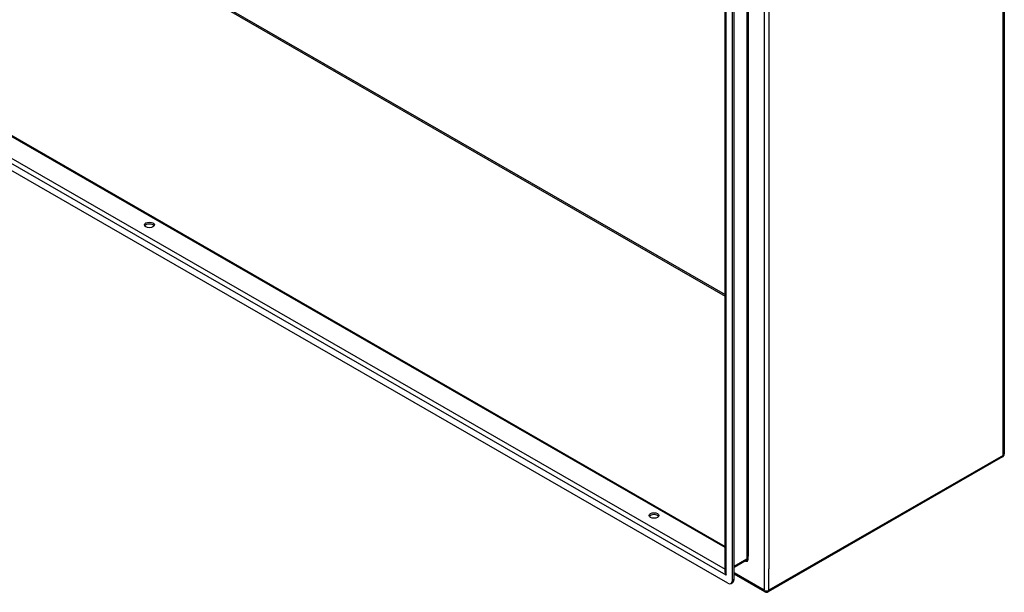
# Model space of a CAD drawing. Header units: inches. Extents: x 25 to 728, y 80 to 330.
# Tile 145 of 160: x 699 to 728, y 248 to 265. Entities that reach past the tile are written whole.
import ezdxf

# ---------------------------------------------------------------- set-up
doc = ezdxf.new("R2010")
doc.units = ezdxf.units.IN
doc.header["$MEASUREMENT"] = 0
doc.layers.add('Visible Edges(ANSI)', color=7, linetype='Continuous', lineweight=25)
doc.layers.add('Visible Tangent Edges(ANSI)', color=7, linetype='Continuous', lineweight=25)

msp = doc.modelspace()

# ---------------------------------------------------------------- linework, layer by layer
at = {"layer": 'Visible Edges(ANSI)'}
for p, q in [((670.487, 277.546), (719.544, 249.296)), ((719.614, 248.212), (669.705, 276.953)), ((727.793, 271.49), (727.793, 252.031)), ((719.544, 248.56), (719.544, 266.776)), ((719.754, 248.292), (719.754, 266.755)), ((719.802, 248.32), (719.802, 266.782)), ((727.744, 251.945), (720.813, 247.953)), ((720.156, 248.878), (719.802, 248.674)), ((720.714, 247.953), (719.802, 248.479)), ((719.713, 248.202), (719.761, 248.23))]:
    msp.add_line(p, q, dxfattribs=at)
for centre, start, end in [((727.694, 252.031), 299.936, 0), ((720.763, 248.039), 240.064, 299.936)]:
    msp.add_arc(centre, 0.099, start, end, dxfattribs=at)
for centre in [(702.516, 258.804), (717.437, 250.212)]:
    msp.add_ellipse(centre, major_axis=(0.145, 0), ratio=0.575862, dxfattribs=at)
for centre, major_axis, ratio, start_param, end_param in [((702.516, 258.748), (0.145, 0), 0.575862, 0.339371, 2.802222), ((717.437, 250.156), (0.145, 0), 0.575862, 0.339371, 2.802222), ((719.614, 248.373), (0.098, -0.171), 0.578093, 5.499721, 7.070517), ((719.662, 248.4), (0.098, -0.171), 0.578093, 0, 0.787332)]:
    msp.add_ellipse(centre, major_axis=major_axis, ratio=ratio, start_param=start_param, end_param=end_param, dxfattribs=at)
at = {"layer": 'Visible Tangent Edges(ANSI)'}
for p, q in [((676.923, 281.243), (719.544, 256.699)), ((676.945, 281.281), (719.544, 256.749)), ((719.544, 249.263), (670.464, 277.526)), ((669.908, 277.206), (719.544, 248.622)), ((719.573, 248.444), (669.746, 277.138)), ((727.764, 251.99), (727.764, 271.45)), ((720.693, 267.458), (720.693, 247.999)), ((720.177, 267.078), (720.177, 248.924)), ((720.221, 266.995), (720.221, 249.006)), ((719.573, 248.444), (719.573, 266.811)), ((720.833, 266.825), (720.833, 248.633)), ((727.764, 251.99), (720.833, 247.999)), ((720.221, 248.924), (720.221, 249.006)), ((720.177, 248.924), (719.802, 248.707)), ((720.833, 247.999), (720.833, 248.633)), ((720.693, 247.999), (719.802, 248.512)), ((719.802, 248.32), (719.754, 248.292))]:
    msp.add_line(p, q, dxfattribs=at)
for centre, major_axis, ratio, start_param, end_param in [((727.694, 252.031), (0.0494, -0.0858), 0.578093, 0, 0.787332), ((727.694, 252.031), (0.099, 0), 0.575862, 5.497787, 6.283185), ((720.199, 248.911), (0.031, 0), 0.575862, 0.785398, 2.356194), ((720.129, 248.976), (0.065, -0.113), 0.578093, 5.578073, 7.070517), ((720.107, 248.964), (0.0494, -0.0858), 0.578093, 0, 0.787332), ((719.643, 248.484), (-0.095, 0.132), 0.494861, 0.056981, 1.51867), ((719.643, 248.484), (-0.066, 0.148), 0.494835, 0.83602, 1.621418), ((720.763, 248.039), (-0.0494, -0.0858), 0.578093, 5.495853, 6.283185), ((720.763, 248.039), (0.099, 0), 0.575862, 3.926991, 5.497787), ((720.763, 248.039), (0.0494, -0.0858), 0.578093, 0, 0.787332)]:
    msp.add_ellipse(centre, major_axis=major_axis, ratio=ratio, start_param=start_param, end_param=end_param, dxfattribs=at)

doc.saveas('drawing.dxf')
